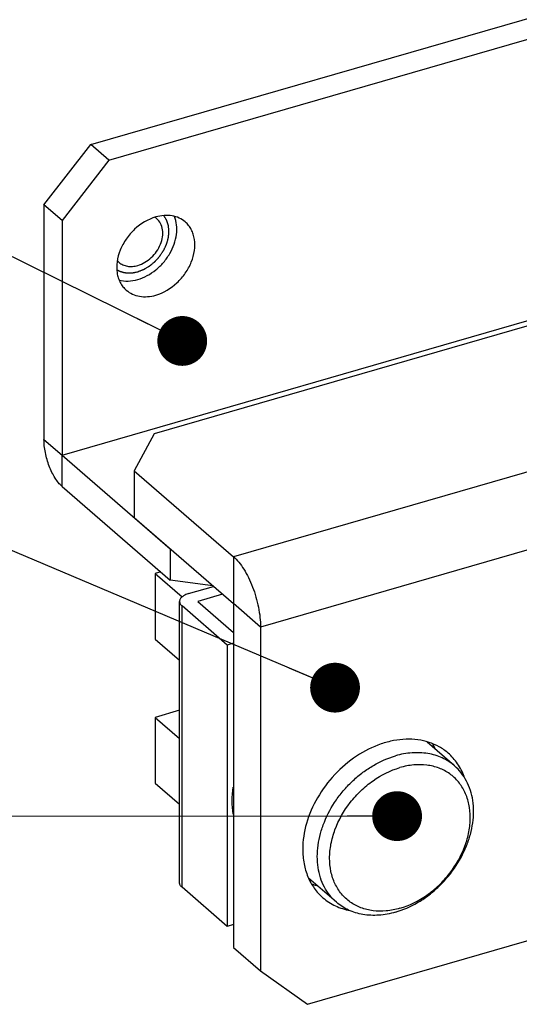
# Model space of a CAD drawing. Header units: millimetres. Extents: x 0 to 419, y -5 to 296.
# Tile 22 of 26: x 332 to 359, y 213 to 267. Entities that reach past the tile are written whole.
import ezdxf

# ---------------------------------------------------------------- set-up
doc = ezdxf.new("R2010")
doc.units = ezdxf.units.MM
doc.header["$LTSCALE"] = 23.1
doc.layers.get('0').update_dxf_attribs({"linetype": 'CONTINUOUS'})
for name, color, linetype in [('02___PRT_ALL_AXES', 7, 'CONTINUOUS'), ('7_ALL_FEATURES', 7, 'CONTINUOUS'), ('ALL_AXIS', 7, 'CONTINUOUS'), ('ALL_CHAMFER', 7, 'CONTINUOUS'), ('ALL_ROUND', 7, 'CONTINUOUS')]:
    doc.layers.add(name, color=color, linetype=linetype)
doc.styles.get("Standard").update_dxf_attribs({"font": 'txt', "width": 0.5})
doc.dimstyles.get("Standard").update_dxf_attribs({"dimtxt": 3.5, "dimasz": 2.76, "dimexe": 2, "dimexo": 1, "dimtad": 1, "dimdec": 3, "dimdsep": 46, "dimtxsty": 'Standard', "dimblk": '_FILLED', "dimblk1": '_FILLED', "dimblk2": '_FILLED', "dimcen": 0.09, "dimadec": 3, "dimazin": 2, "dimtol": 1, "dimtp": 0.001, "dimtm": 0.001, "dimtfac": 1, "dimtdec": 3, "dimtofl": 0, "dimtmove": 0, "dimatfit": 3, "dimldrblk": '_FILLED', "dimfxl": 0, "dimtolj": 1, "dimarcsym": 0})

# ---------------------------------------------------------------- blocks, each defined once
blk = doc.blocks.new('_FILLED')
at = {"color": 0, "linetype": 'ByBlock'}
blk.add_solid([(0, 0), (-1, 0.163), (-1, -0.163)], dxfattribs=at)

msp = doc.modelspace()

# ---------------------------------------------------------------- linework, layer by layer
at = {"color": 3, "linetype": 'Continuous'}
for p, q in [((335.466, 260.1841), (375.3031, 271.6841)), ((332.8679, 256.836), (335.466, 260.1841)), ((332.8679, 256.836), (332.8679, 243.8457)), ((333.8679, 241.2476), (339.8679, 236.0514)), ((342.2339, 235.7345), (339.8679, 236.0514))]:
    msp.add_line(p, q, dxfattribs=at)
at = {"color": 7, "linetype": 'Continuous'}
for p, q in [((336.466, 259.3181), (376.3031, 270.8181)), ((336.466, 259.3181), (335.466, 260.1841)), ((336.466, 259.3181), (333.8679, 255.97)), ((333.8679, 255.97), (332.8679, 256.836)), ((333.8679, 255.97), (333.8679, 242.9796)), ((333.8679, 242.9796), (363.2711, 251.4676)), ((333.8679, 242.9796), (339.8679, 237.7835)), ((339.8679, 237.7835), (339.8679, 236.0514)), ((339.3429, 236.5061), (339.0346, 236.4171)), ((339.0346, 236.4171), (339.0346, 232.7798)), ((339.0346, 236.4171), (340.5273, 235.1244)), ((342.7679, 235.272), (341.3856, 234.873)), ((341.3856, 234.873), (343.3679, 233.1562)), ((339.0346, 232.7798), (340.3856, 231.6098)), ((343.3679, 232.5585), (343.0195, 232.4579)), ((343.0195, 232.4579), (343.0195, 216.8695)), ((340.3856, 228.8397), (339.0346, 228.4497)), ((339.0346, 228.4497), (340.3856, 227.2797)), ((339.0346, 228.4497), (339.0346, 224.8124)), ((339.0346, 224.8124), (340.3856, 223.6424)), ((343.3679, 216.97), (343.0195, 216.8695))]:
    msp.add_line(p, q, dxfattribs=at)
at = {"color": 9, "linetype": 'Continuous'}
for p in [(332.8679, 243.8457), (333.8679, 241.2476)]:
    msp.add_line(p, (333.8679, 242.9796), dxfattribs=at)
at = {"color": 2, "linetype": 'Continuous'}
for points, knots in [([(338.064, 253.1399), (338.1026, 253.1548), (338.1604, 253.1772), (338.2375, 253.207), (338.2953, 253.2294), (338.3435, 253.2479), (338.3748, 253.2601), (338.3893, 253.2656), (338.3953, 253.2681), (338.4002, 253.2697), (338.4048, 253.2726), (338.4129, 253.2773), (338.4245, 253.2842), (338.443, 253.2951), (338.4662, 253.3088), (338.494, 253.3252), (338.5311, 253.3471), (338.5774, 253.3745), (338.6238, 253.4019), (338.6609, 253.4238), (338.684, 253.4375), (338.7026, 253.4484), (338.7141, 253.4554), (338.7236, 253.4605), (338.732, 253.4678), (338.747, 253.4799), (338.7684, 253.4975), (338.794, 253.5185), (338.8197, 253.5396), (338.8539, 253.5676), (338.8966, 253.6027), (338.9394, 253.6377), (338.9736, 253.6658), (338.995, 253.6833), (339.012, 253.6974), (339.0229, 253.7059), (339.0303, 253.7147), (339.038, 253.723), (339.0513, 253.7379), (339.0704, 253.7589), (339.1009, 253.7927), (339.139, 253.8349), (339.1772, 253.8772), (339.2077, 253.9109), (339.2305, 253.9363), (339.2496, 253.9574), (339.2648, 253.9743), (339.2744, 253.9848), (339.282, 253.9933), (339.288, 253.9995), (339.2925, 254.0064), (339.2987, 254.0157), (339.3064, 254.0273), (339.3187, 254.0458), (339.334, 254.0689), (339.3586, 254.1059), (339.3894, 254.1522), (339.4201, 254.1985), (339.4447, 254.2355), (339.4631, 254.2633), (339.4785, 254.2864), (339.4907, 254.305), (339.5036, 254.3233), (339.5144, 254.3481), (339.533, 254.3875), (339.5557, 254.4368), (339.5832, 254.4959), (339.6061, 254.5452), (339.6244, 254.5846), (339.6382, 254.6142), (339.6517, 254.6438), (339.6637, 254.6683), (339.6688, 254.6889), (339.6747, 254.7094), (339.6818, 254.7351), (339.6904, 254.7658), (339.7019, 254.8069), (339.7162, 254.8582), (339.7305, 254.9094), (339.742, 254.9505), (339.7492, 254.9761), (339.7549, 254.9966), (339.7585, 255.0095), (339.7613, 255.0197), (339.7635, 255.0274), (339.7639, 255.0348), (339.7649, 255.0447), (339.766, 255.0571), (339.768, 255.0769), (339.7713, 255.1116), (339.776, 255.1611), (339.7817, 255.2206), (339.7864, 255.2701), (339.7902, 255.3098), (339.7925, 255.3346), (339.7942, 255.3519), (339.7951, 255.3618), (339.7964, 255.3718), (339.7948, 255.3834), (339.7931, 255.4022), (339.7907, 255.4256), (339.7869, 255.463), (339.7822, 255.5099), (339.7774, 255.5567), (339.7737, 255.5941), (339.7708, 255.6222), (339.768, 255.6503), (339.7657, 255.6738), (339.7639, 255.6901), (339.7632, 255.6996), (339.7599, 255.7078), (339.7567, 255.7185), (339.751, 255.7354), (339.744, 255.7566), (339.7328, 255.7904), (339.7188, 255.8327), (339.7048, 255.875), (339.6936, 255.9089), (339.6852, 255.9342), (339.6783, 255.9554), (339.6726, 255.9723), (339.6692, 255.9829), (339.6666, 255.9903), (339.6654, 255.9946), (339.6628, 255.9981), (339.66, 256.0028), (339.6553, 256.0102), (339.6495, 256.0194), (339.6355, 256.0415), (339.6146, 256.0747), (339.5866, 256.119), (339.5493, 256.178), (339.5213, 256.2222), (339.5027, 256.2517)], [0, 0, 0, 0, 0.03125, 0.046875, 0.0625, 0.078125, 0.0859375, 0.0878906, 0.0898438, 0.0908203, 0.0917969, 0.09375, 0.0976562, 0.1015625, 0.109375, 0.1171875, 0.125, 0.140625, 0.15625, 0.1640625, 0.171875, 0.1757812, 0.1796875, 0.1816406, 0.1835938, 0.1875, 0.1953125, 0.203125, 0.2109375, 0.21875, 0.234375, 0.25, 0.2578125, 0.265625, 0.2695312, 0.2734375, 0.2753906, 0.2773438, 0.28125, 0.2890625, 0.296875, 0.3125, 0.328125, 0.3359375, 0.34375, 0.3515625, 0.3554688, 0.359375, 0.3613281, 0.3632812, 0.3652344, 0.3671875, 0.3710938, 0.375, 0.3828125, 0.390625, 0.40625, 0.421875, 0.4296875, 0.4375, 0.4453125, 0.4492188, 0.453125, 0.4609375, 0.46875, 0.484375, 0.5, 0.515625, 0.5234375, 0.53125, 0.5390625, 0.546875, 0.5507812, 0.5546875, 0.5625, 0.5703125, 0.578125, 0.59375, 0.609375, 0.6171875, 0.625, 0.6289062, 0.6328125, 0.6347656, 0.6367188, 0.6386719, 0.640625, 0.6445312, 0.6484375, 0.65625, 0.671875, 0.6875, 0.703125, 0.7109375, 0.71875, 0.7226562, 0.7246094, 0.7265625, 0.7304688, 0.734375, 0.7421875, 0.75, 0.765625, 0.78125, 0.7890625, 0.796875, 0.8046875, 0.8125, 0.8164062, 0.8183594, 0.8203125, 0.8242188, 0.828125, 0.8359375, 0.84375, 0.859375, 0.875, 0.8828125, 0.890625, 0.8984375, 0.9023438, 0.90625, 0.9082031, 0.9091797, 0.9101562, 0.9121094, 0.9140625, 0.9179688, 0.921875, 0.9375, 0.953125, 0.96875, 1, 1, 1, 1]), ([(336.9106, 253.2469), (336.9307, 253.2367), (336.9609, 253.2216), (337.0012, 253.2013), (337.0264, 253.1887), (337.0465, 253.1785), (337.0591, 253.1722), (337.0679, 253.1677), (337.073, 253.1653), (337.0788, 253.1637), (337.0858, 253.1613), (337.1027, 253.1559), (337.1281, 253.1477), (337.1619, 253.1367), (337.1957, 253.1258), (337.2211, 253.1176), (337.238, 253.1122), (337.2464, 253.1094), (337.255, 253.1069), (337.2672, 253.1052), (337.2822, 253.1026), (337.3183, 253.0967), (337.3604, 253.0896), (337.4025, 253.0827), (337.4235, 253.0791), (337.4356, 253.0772), (337.4445, 253.0753), (337.4541, 253.0755), (337.4666, 253.075), (337.4887, 253.0745), (337.5202, 253.0737), (337.5581, 253.0727), (337.5896, 253.0719), (337.6148, 253.0712), (337.6306, 253.071), (337.6432, 253.0703), (337.6558, 253.0713), (337.6779, 253.0737), (337.7095, 253.0769), (337.7473, 253.0808), (337.7852, 253.0846), (337.8136, 253.0876), (337.8325, 253.0895), (337.8405, 253.0904), (337.8467, 253.0908), (337.8533, 253.0922), (337.8652, 253.095), (337.882, 253.0987), (337.909, 253.1048), (337.9427, 253.1125), (337.9966, 253.1247), (338.0371, 253.1338), (338.064, 253.1399)], [0, 0, 0, 0, 0.0625, 0.09375, 0.125, 0.140625, 0.15625, 0.1640625, 0.1679688, 0.171875, 0.1796875, 0.1875, 0.21875, 0.25, 0.28125, 0.3125, 0.3203125, 0.328125, 0.3359375, 0.34375, 0.359375, 0.375, 0.4375, 0.46875, 0.484375, 0.4921875, 0.5, 0.5078125, 0.515625, 0.53125, 0.5625, 0.59375, 0.625, 0.640625, 0.65625, 0.6640625, 0.671875, 0.6875, 0.71875, 0.75, 0.78125, 0.8125, 0.8203125, 0.828125, 0.8320312, 0.8359375, 0.84375, 0.859375, 0.875, 0.90625, 0.9375, 1, 1, 1, 1])]:
    msp.add_open_spline(points, degree=3, knots=knots, dxfattribs=at)
at = {"color": 3, "linetype": 'Continuous'}
msp.add_open_spline([(333.8679, 241.2476), (333.7971, 241.3089), (333.6587, 241.456), (333.474, 241.7169), (333.3036, 242.0252), (333.1024, 242.4883), (332.9593, 242.9835), (332.8821, 243.4826), (332.8679, 243.7273), (332.8679, 243.8457)], degree=3, knots=[0, 0, 0, 0, 0.0986172, 0.2114228, 0.3359246, 0.4686921, 0.7425565, 0.8753873, 1, 1, 1, 1], dxfattribs=at)
at = {"layer": '02___PRT_ALL_AXES', "color": 7, "linetype": 'Continuous'}
for centre, radius, start, end in [((338.5171, 255.3939), 0.9088, 54.70329, 56.81214), ((338.5213, 255.3999), 0.9015, 49.11447, 54.70386), ((337.609, 254.3462), 0.9047, 221.88372, 229.09922)]:
    msp.add_arc(centre, radius, start, end, dxfattribs=at)
at = {"layer": '02___PRT_ALL_AXES', "color": 3, "linetype": 'Continuous'}
for centre, radius, start, end in [((351.5564, 225.3399), 3.2938, 24.12707, 30.19061), ((348.9045, 222.2619), 3.2648, 248.31325, 253.43146)]:
    msp.add_arc(centre, radius, start, end, dxfattribs=at)
at = {"layer": '02___PRT_ALL_AXES', "color": 7, "linetype": 'Continuous'}
for points, knots in [([(339.064, 256.171), (338.6303, 256.0458), (338.0148, 255.6696), (337.4101, 254.9697), (337.0749, 254.3576), (336.8955, 253.7163), (336.8894, 253.1846), (336.9779, 252.7975), (337.0859, 252.5367), (337.2349, 252.3057), (337.36, 252.1745), (337.4275, 252.116)], [0, 0, 0, 0, 0.2626783, 0.4006742, 0.5362488, 0.6651142, 0.7846254, 0.8409476, 0.895234, 0.9480171, 1, 1, 1, 1]), ([(338.064, 253.4863), (338.3416, 253.5664), (338.7356, 253.8072), (339.1225, 254.2551), (339.3371, 254.6468), (339.4518, 255.0575), (339.4567, 255.4572), (339.3473, 255.815), (339.1981, 256.0064), (339.1114, 256.0815)], [0, 0, 0, 0, 0.2629012, 0.4010129, 0.5367028, 0.6656773, 0.7852904, 0.8956042, 1, 1, 1, 1]), ([(340.7005, 255.8959), (340.599, 255.9837), (340.3654, 256.1331), (339.9587, 256.2541), (339.5137, 256.2706), (339.2139, 256.2142), (339.064, 256.171)], [0, 0, 0, 0, 0.2332676, 0.4743528, 0.729032, 1, 1, 1, 1]), ([(339.064, 251.8409), (339.4978, 251.9661), (340.1133, 252.3423), (340.718, 253.0421), (341.0532, 253.6543), (341.2325, 254.2956), (341.2387, 254.8273), (341.1502, 255.2144), (341.0421, 255.4751), (340.8932, 255.7061), (340.7681, 255.8374), (340.7005, 255.8959)], [0, 0, 0, 0, 0.2626783, 0.4006742, 0.5362488, 0.6651142, 0.7846254, 0.8409476, 0.895234, 0.9480171, 1, 1, 1, 1]), ([(337.0167, 253.6624), (337.0816, 253.6062), (337.2312, 253.5105), (337.4915, 253.4331), (337.7763, 253.4225), (337.9681, 253.4586), (338.064, 253.4863)], [0, 0, 0, 0, 0.2332681, 0.4743537, 0.7290244, 1, 1, 1, 1]), ([(337.4275, 252.116), (337.529, 252.0281), (337.7627, 251.8787), (338.1694, 251.7577), (338.6144, 251.7412), (338.9142, 251.7976), (339.064, 251.8409)], [0, 0, 0, 0, 0.2332676, 0.4743528, 0.729032, 1, 1, 1, 1]), ([(355.2655, 226.4696), (355.1133, 226.6014), (354.7781, 226.8365), (354.2088, 227.085), (353.5848, 227.2256), (352.9212, 227.2559), (352.2333, 227.1759), (351.2886, 226.9214), (350.1378, 226.3385), (348.9344, 225.3135), (347.9822, 224.0378), (347.3638, 222.622), (347.2061, 221.6205), (347.2061, 221.138)], [0, 0, 0, 0, 0.0519718, 0.1048452, 0.1593974, 0.2161921, 0.2755377, 0.3374862, 0.4680239, 0.6046517, 0.7422446, 0.8754317, 1, 1, 1, 1]), ([(356.1528, 225.1651), (356.0603, 225.4175), (355.8191, 225.8964), (355.4631, 226.2985), (355.2655, 226.4696)], [0, 0, 0, 0, 0.507023, 1, 1, 1, 1]), ([(347.2061, 221.138), (347.2061, 220.8723), (347.2513, 220.3524), (347.4664, 219.617), (347.8218, 218.9702), (348.1476, 218.6114), (348.3267, 218.4563)], [0, 0, 0, 0, 0.2662995, 0.5195458, 0.7625819, 1, 1, 1, 1]), ([(348.3267, 218.4563), (348.5345, 218.2764), (349.01, 217.9688), (349.5494, 217.8), (349.8281, 217.7482)], [0, 0, 0, 0, 0.4922742, 1, 1, 1, 1])]:
    msp.add_open_spline(points, degree=3, knots=knots, dxfattribs=at)
at = {"layer": '02___PRT_ALL_AXES', "color": 3, "linetype": 'Continuous'}
for points, knots in [([(338.064, 252.7069), (338.4268, 252.8116), (338.9482, 253.1013), (339.5045, 253.6442), (339.8505, 254.1285), (340.0964, 254.6545), (340.2287, 255.1945), (340.2391, 255.7188), (340.1596, 256.0495), (340.0987, 256.1994)], [0, 0, 0, 0, 0.2536115, 0.3872059, 0.5207114, 0.650873, 0.7749717, 0.8913651, 1, 1, 1, 1]), ([(337.0302, 252.6712), (337.1927, 252.6298), (337.5445, 252.5968), (337.8909, 252.6569), (338.064, 252.7069)], [0, 0, 0, 0, 0.4820909, 1, 1, 1, 1])]:
    msp.add_open_spline(points, degree=3, knots=knots, dxfattribs=at)
at = {"layer": '7_ALL_FEATURES', "color": 7, "linetype": 'Continuous'}
for p, q in [((363.2486, 251.1725), (338.966, 244.1627)), ((338.966, 244.1627), (337.8679, 242.1136)), ((337.8679, 242.1136), (337.8679, 239.5155)), ((337.8679, 242.1136), (343.3679, 237.3505)), ((344.8679, 233.4534), (344.8679, 214.4008)), ((347.466, 212.5527), (369.9826, 219.0527)), ((343.3679, 215.6998), (344.8679, 214.4008)), ((344.8679, 214.4008), (347.466, 212.5527))]:
    msp.add_line(p, q, dxfattribs=at)
at = {"layer": '7_ALL_FEATURES', "color": 9, "linetype": 'Continuous'}
for p, q in [((371.0807, 245.3505), (343.3679, 237.3505)), ((372.5807, 241.4534), (344.8679, 233.4534)), ((343.3679, 237.3505), (343.3679, 234.7524)), ((344.8679, 233.4534), (343.3679, 234.7524))]:
    msp.add_line(p, q, dxfattribs=at)
at = {"layer": '7_ALL_FEATURES', "color": 3, "linetype": 'Continuous'}
for p, q in [((337.8679, 239.5155), (343.3679, 234.7524)), ((343.3679, 234.7524), (343.3679, 215.6998))]:
    msp.add_line(p, q, dxfattribs=at)
at = {"layer": '7_ALL_FEATURES', "color": 7, "linetype": 'Continuous'}
msp.add_open_spline([(343.3679, 237.3505), (343.4741, 237.2585), (343.6817, 237.0379), (343.9588, 236.6465), (344.2143, 236.1842), (344.4385, 235.6682), (344.623, 235.118), (344.7607, 234.554), (344.8465, 233.9978), (344.8679, 233.6309), (344.8679, 233.4534)], degree=3, knots=[0, 0, 0, 0, 0.0985912, 0.2113704, 0.3358411, 0.4685754, 0.6055863, 0.7426201, 0.8754202, 1, 1, 1, 1], dxfattribs=at)
at = {"layer": 'ALL_AXIS', "color": 7, "linetype": 'Continuous'}
for p, q in [((355.6194, 225.7663), (354.1094, 227.0739)), ((354.147, 227.0589), (354.1451, 227.0726)), ((349.0728, 218.207), (347.5327, 219.5408))]:
    msp.add_line(p, q, dxfattribs=at)
msp.add_arc((347.5549, 224.1031), 4.6236, 270.09413, 270.45004, dxfattribs=at)
msp.add_open_spline([(343.3536, 223.0916), (343.3172, 223.3326), (343.282, 223.8313), (343.3186, 224.3295), (343.3536, 224.5812)], degree=3, knots=[0, 0, 0, 0, 0.4896557, 1, 1, 1, 1], dxfattribs=at)
at = {"layer": 'ALL_CHAMFER', "color": 7, "linetype": 'Continuous'}
for points, knots in [([(355.6194, 225.7663), (355.5181, 225.854), (355.3016, 226.0159), (354.9436, 226.2114), (354.5558, 226.3581), (353.998, 226.488), (353.2452, 226.5161), (352.6458, 226.4033), (352.3461, 226.3168)], [0, 0, 0, 0, 0.1162862, 0.2335925, 0.3528707, 0.4749397, 0.7293245, 1, 1, 1, 1]), ([(349.0728, 218.207), (348.9377, 218.324), (348.6875, 218.5866), (348.3897, 219.0485), (348.1737, 219.5701), (348.0435, 220.1398), (348.0013, 220.746), (348.0473, 221.3764), (348.1804, 222.0186), (348.4728, 222.8819), (348.9232, 223.7049), (349.5011, 224.4491), (349.995, 224.9617), (350.5366, 225.4143), (351.2955, 225.9179), (351.9205, 226.1939), (352.3461, 226.3168)], [0, 0, 0, 0, 0.0518407, 0.1044801, 0.1586192, 0.2147879, 0.2733064, 0.3342793, 0.3976112, 0.4630361, 0.5982403, 0.6671477, 0.7360555, 0.8043572, 0.8714716, 1, 1, 1, 1]), ([(352.5961, 217.873), (353.1274, 218.0264), (353.8991, 218.415), (354.7782, 219.1414), (355.558, 220.0062), (356.1347, 221.0202), (356.439, 222.0955), (356.5182, 222.8806), (356.4472, 223.6261), (356.2263, 224.3039), (355.8617, 224.8862), (355.3669, 225.3468), (354.7634, 225.6653), (354.0781, 225.8296), (353.3398, 225.8359), (352.8439, 225.7388), (352.5961, 225.6673)], [0, 0, 0, 0, 0.1337778, 0.2041414, 0.2752569, 0.4146367, 0.4811907, 0.5445231, 0.6043864, 0.6610642, 0.7154131, 0.7687727, 0.822707, 0.8786495, 0.9375984, 1, 1, 1, 1]), ([(352.5961, 217.873), (352.3482, 217.8015), (351.8524, 217.7044), (351.1141, 217.7107), (350.4288, 217.875), (349.8253, 218.1935), (349.3304, 218.6542), (348.9658, 219.2364), (348.745, 219.9142), (348.674, 220.6598), (348.7532, 221.4448), (349.0574, 222.5202), (349.6342, 223.5341), (350.414, 224.3989), (351.293, 225.1253), (352.0647, 225.5139), (352.5961, 225.6673)], [0, 0, 0, 0, 0.0624016, 0.1213505, 0.177293, 0.2312273, 0.2845869, 0.3389358, 0.3956136, 0.4554769, 0.5188093, 0.5853633, 0.7247431, 0.7958586, 0.8662222, 1, 1, 1, 1]), ([(352.3461, 217.6565), (352.7717, 217.7794), (353.3967, 218.0554), (354.1555, 218.559), (354.6971, 219.0116), (355.1911, 219.5242), (355.769, 220.2684), (356.2193, 221.0914), (356.5118, 221.9548), (356.6449, 222.5969), (356.6909, 223.2273), (356.6487, 223.8335), (356.5185, 224.4032), (356.3025, 224.9248), (356.0046, 225.3868), (355.7544, 225.6493), (355.6194, 225.7663)], [0, 0, 0, 0, 0.1285284, 0.1956428, 0.2639445, 0.3328523, 0.4017597, 0.5369639, 0.6023888, 0.6657207, 0.7266936, 0.7852121, 0.8413808, 0.8955199, 0.9481593, 1, 1, 1, 1]), ([(352.3461, 217.6565), (352.0464, 217.57), (351.4469, 217.4572), (350.6941, 217.4854), (350.1363, 217.6152), (349.7485, 217.7619), (349.3906, 217.9575), (349.1741, 218.1193), (349.0728, 218.207)], [0, 0, 0, 0, 0.2706755, 0.5250603, 0.6471293, 0.7664075, 0.8837138, 1, 1, 1, 1])]:
    msp.add_open_spline(points, degree=3, knots=knots, dxfattribs=at)
at = {"layer": 'ALL_ROUND', "color": 7, "linetype": 'Continuous'}
for p, q in [((340.8856, 235.306), (342.2679, 235.705)), ((340.3856, 219.2845), (340.3856, 234.873)), ((343.0195, 232.4579), (340.5195, 234.623)), ((343.0195, 216.8695), (340.5195, 219.0345))]:
    msp.add_line(p, q, dxfattribs=at)
at = {"layer": 'ALL_ROUND', "color": 9, "linetype": 'Continuous'}
msp.add_line((340.5195, 219.0345), (340.5195, 234.623), dxfattribs=at)
at = {"layer": 'ALL_ROUND', "color": 7, "linetype": 'Continuous'}
for points, knots in [([(340.8856, 235.306), (340.8145, 235.2855), (340.6852, 235.2376), (340.5437, 235.1498), (340.4615, 235.0678), (340.4183, 235.0053), (340.3916, 234.94), (340.3856, 234.8949), (340.3856, 234.8729)], [0, 0, 0, 0, 0.3152917, 0.5848463, 0.7019451, 0.8083318, 0.9064511, 1, 1, 1, 1]), ([(340.3856, 234.8729), (340.3856, 234.851), (340.3916, 234.8059), (340.4183, 234.7405), (340.4615, 234.6782), (340.4988, 234.6409), (340.5195, 234.623)], [0, 0, 0, 0, 0.2253078, 0.4616499, 0.7181025, 1, 1, 1, 1]), ([(340.5195, 219.0345), (340.4988, 219.0525), (340.4615, 219.0897), (340.4183, 219.1521), (340.3916, 219.2174), (340.3856, 219.2625), (340.3856, 219.2845)], [0, 0, 0, 0, 0.2818975, 0.5383501, 0.7746922, 1, 1, 1, 1])]:
    msp.add_open_spline(points, degree=3, knots=knots, dxfattribs=at)

# ---------------------------------------------------------------- leaders
at = {"color": 2, "linetype": 'Continuous'}
for points in [[(340.5306, 249.3032), (311.4431, 263.6887)], [(348.9982, 230.0956), (311.5902, 245.9327)], [(352.4381, 222.9783), (312.0649, 222.9557)]]:
    msp.add_leader(points, dimstyle='Standard', override={"dimtad": 0, "dimldrblk": 'DOT'}, dxfattribs=at)

doc.saveas('drawing.dxf')
